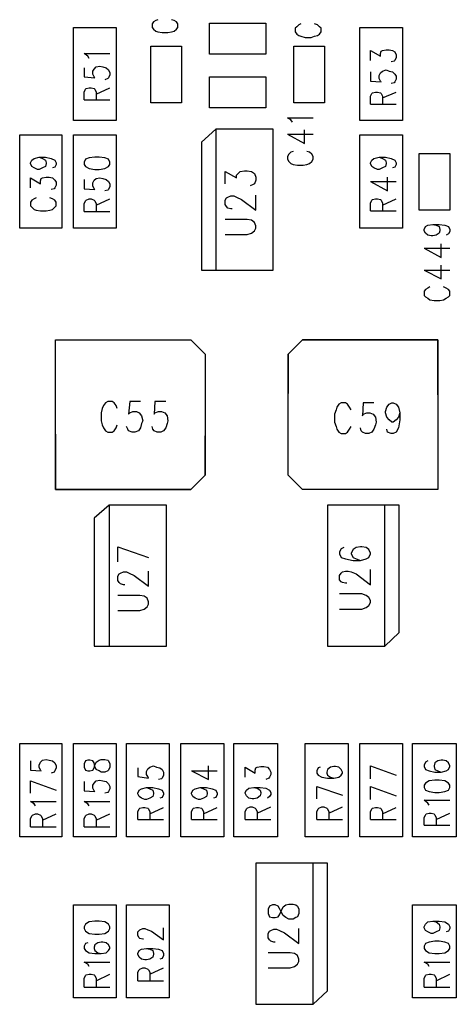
# Model space of a CAD drawing. Extents: x 11.9 to 28.1, y 10.8 to 21.2.
# Tile 6 of 33: x 16.4 to 17, y 15.7 to 17.1. Entities that reach past the tile are written whole.
import ezdxf

# ---------------------------------------------------------------- set-up
doc = ezdxf.new("R2010")
doc.units = 0
doc.header["$MEASUREMENT"] = 0
doc.layers.add('LAYNR1', color=2, linetype='Continuous')

msp = doc.modelspace()

# ---------------------------------------------------------------- linework, layer by layer
at = {"layer": 'LAYNR1'}
for points in [[(16.593, 17.051), (16.59, 17.049)], [(16.596, 17.052), (16.593, 17.051)], [(16.619, 17.051), (16.615, 17.052)], [(16.622, 17.049), (16.619, 17.051)], [(16.478, 16.911), (16.478, 17.041)], [(16.478, 17.041), (16.538, 17.041)], [(16.538, 17.041), (16.538, 16.911)], [(16.59, 17.049), (16.588, 17.046)], [(16.588, 17.046), (16.588, 17.041)], [(16.588, 17.041), (16.59, 17.039)], [(16.59, 17.039), (16.593, 17.036)], [(16.619, 17.036), (16.622, 17.039)], [(16.624, 17.046), (16.622, 17.049)], [(16.622, 17.039), (16.624, 17.041)], [(16.624, 17.041), (16.624, 17.046)], [(16.668, 17.047), (16.747, 17.047)], [(16.668, 17.004), (16.668, 17.047)], [(16.747, 17.047), (16.747, 17.004)], [(16.79, 17.042), (16.788, 17.04)], [(16.788, 17.04), (16.788, 17.035)], [(16.793, 17.045), (16.79, 17.042)], [(16.796, 17.046), (16.793, 17.045)], [(16.819, 17.045), (16.815, 17.046)], [(16.822, 17.042), (16.819, 17.045)], [(16.824, 17.04), (16.822, 17.042)], [(16.824, 17.035), (16.824, 17.04)], [(16.878, 16.911), (16.878, 17.041)], [(16.878, 17.041), (16.938, 17.041)], [(16.938, 17.041), (16.938, 16.911)], [(16.593, 17.036), (16.596, 17.035)], [(16.596, 17.035), (16.602, 17.034)], [(16.602, 17.034), (16.61, 17.034)], [(16.61, 17.034), (16.615, 17.035)], [(16.615, 17.035), (16.619, 17.036)], [(16.788, 17.035), (16.79, 17.032)], [(16.79, 17.032), (16.793, 17.03)], [(16.793, 17.03), (16.796, 17.029)], [(16.796, 17.029), (16.802, 17.027)], [(16.802, 17.027), (16.81, 17.027)], [(16.81, 17.027), (16.815, 17.029)], [(16.815, 17.029), (16.819, 17.03)], [(16.819, 17.03), (16.822, 17.032)], [(16.822, 17.032), (16.824, 17.035)], [(16.586, 16.936), (16.586, 17.015)], [(16.586, 17.015), (16.629, 17.015)], [(16.629, 17.015), (16.629, 16.936)], [(16.786, 16.936), (16.786, 17.015)], [(16.786, 17.015), (16.829, 17.015)], [(16.829, 17.015), (16.829, 16.936)], [(16.893, 16.995), (16.893, 17.009), (16.907, 17.001), (16.907, 17.005), (16.908, 17.008), (16.91, 17.009), (16.915, 17.01), (16.919, 17.01), (16.924, 17.009), (16.927, 17.007), (16.929, 17.003), (16.929, 16.999), (16.927, 16.995), (16.926, 16.994), (16.922, 16.993)], [(16.498, 17.001), (16.493, 17.005)], [(16.493, 17.005), (16.529, 17.005)], [(16.5, 16.998), (16.498, 17.001)], [(16.747, 17.004), (16.668, 17.004)], [(16.493, 16.985), (16.493, 16.972)], [(16.505, 16.98), (16.507, 16.983)], [(16.507, 16.983), (16.51, 16.986)], [(16.51, 16.986), (16.515, 16.987)], [(16.515, 16.987), (16.519, 16.986)], [(16.519, 16.986), (16.524, 16.985)], [(16.524, 16.985), (16.527, 16.982)], [(16.527, 16.982), (16.529, 16.978)], [(16.893, 16.979), (16.893, 16.966), (16.908, 16.965), (16.907, 16.966), (16.905, 16.97), (16.905, 16.974), (16.907, 16.978), (16.91, 16.98), (16.915, 16.982), (16.919, 16.98), (16.924, 16.979), (16.927, 16.976), (16.929, 16.973), (16.929, 16.969), (16.927, 16.965), (16.926, 16.964), (16.922, 16.963)], [(16.493, 16.972), (16.508, 16.971)], [(16.505, 16.976), (16.505, 16.98)], [(16.507, 16.972), (16.505, 16.976)], [(16.508, 16.971), (16.507, 16.972)], [(16.526, 16.97), (16.522, 16.968)], [(16.527, 16.971), (16.526, 16.97)], [(16.529, 16.975), (16.527, 16.971)], [(16.529, 16.978), (16.529, 16.975)], [(16.668, 16.929), (16.668, 16.972)], [(16.668, 16.972), (16.747, 16.972)], [(16.747, 16.972), (16.747, 16.929)], [(16.493, 16.951), (16.495, 16.955)], [(16.495, 16.955), (16.496, 16.956)], [(16.496, 16.956), (16.5, 16.957)], [(16.5, 16.957), (16.503, 16.957)], [(16.503, 16.957), (16.507, 16.956)], [(16.507, 16.956), (16.508, 16.955)], [(16.508, 16.955), (16.51, 16.951)], [(16.51, 16.948), (16.529, 16.957)], [(16.493, 16.94), (16.493, 16.951)], [(16.493, 16.94), (16.529, 16.94)], [(16.51, 16.951), (16.51, 16.94)], [(16.893, 16.934), (16.893, 16.945), (16.895, 16.949), (16.896, 16.95), (16.9, 16.951), (16.903, 16.951), (16.907, 16.95), (16.908, 16.949), (16.91, 16.945), (16.91, 16.934)], [(16.91, 16.943), (16.929, 16.951)], [(16.629, 16.936), (16.586, 16.936)], [(16.747, 16.929), (16.668, 16.929)], [(16.829, 16.936), (16.786, 16.936)], [(16.893, 16.934), (16.929, 16.934)], [(16.784, 16.909), (16.782, 16.912), (16.777, 16.915), (16.813, 16.915)], [(16.538, 16.911), (16.478, 16.911)], [(16.677, 16.899), (16.677, 16.702)], [(16.938, 16.911), (16.878, 16.911)], [(16.403, 16.761), (16.403, 16.891)], [(16.403, 16.891), (16.462, 16.891)], [(16.462, 16.891), (16.462, 16.761)], [(16.478, 16.761), (16.478, 16.891)], [(16.478, 16.891), (16.538, 16.891)], [(16.538, 16.891), (16.538, 16.761)], [(16.777, 16.892), (16.801, 16.879), (16.801, 16.898)], [(16.777, 16.892), (16.813, 16.892)], [(16.878, 16.761), (16.878, 16.891)], [(16.878, 16.891), (16.938, 16.891)], [(16.938, 16.891), (16.938, 16.761)], [(16.42, 16.856), (16.423, 16.858)], [(16.423, 16.858), (16.43, 16.86)], [(16.43, 16.86), (16.435, 16.858)], [(16.43, 16.86), (16.439, 16.86)], [(16.435, 16.858), (16.439, 16.856)], [(16.439, 16.86), (16.447, 16.858)], [(16.447, 16.858), (16.452, 16.856)], [(16.785, 16.868), (16.782, 16.867), (16.779, 16.864), (16.777, 16.861), (16.777, 16.857), (16.779, 16.854), (16.782, 16.851), (16.785, 16.85), (16.791, 16.849), (16.799, 16.849), (16.804, 16.85), (16.808, 16.851), (16.811, 16.854), (16.813, 16.857), (16.813, 16.861), (16.811, 16.864), (16.808, 16.867), (16.804, 16.868)], [(16.895, 16.856), (16.898, 16.858)], [(16.898, 16.858), (16.905, 16.86)], [(16.905, 16.86), (16.91, 16.858)], [(16.905, 16.86), (16.914, 16.86)], [(16.91, 16.858), (16.914, 16.856)], [(16.914, 16.86), (16.922, 16.858)], [(16.922, 16.858), (16.927, 16.856)], [(16.961, 16.786), (16.961, 16.865)], [(16.961, 16.865), (17.004, 16.865)], [(17.004, 16.865), (17.004, 16.786)], [(16.418, 16.852), (16.42, 16.856)], [(16.418, 16.851), (16.418, 16.852)], [(16.42, 16.847), (16.418, 16.851)], [(16.423, 16.845), (16.42, 16.847)], [(16.428, 16.843), (16.423, 16.845)], [(16.435, 16.845), (16.43, 16.843)], [(16.439, 16.847), (16.435, 16.845)], [(16.439, 16.856), (16.44, 16.852)], [(16.44, 16.851), (16.439, 16.847)], [(16.44, 16.852), (16.44, 16.851)], [(16.452, 16.846), (16.449, 16.845)], [(16.452, 16.856), (16.454, 16.852)], [(16.454, 16.85), (16.452, 16.846)], [(16.454, 16.852), (16.454, 16.85)], [(16.893, 16.852), (16.895, 16.856)], [(16.893, 16.851), (16.893, 16.852)], [(16.895, 16.847), (16.893, 16.851)], [(16.898, 16.845), (16.895, 16.847)], [(16.903, 16.843), (16.898, 16.845)], [(16.91, 16.845), (16.905, 16.843)], [(16.914, 16.847), (16.91, 16.845)], [(16.914, 16.856), (16.915, 16.852)], [(16.915, 16.851), (16.914, 16.847)], [(16.915, 16.852), (16.915, 16.851)], [(16.927, 16.846), (16.924, 16.845)], [(16.927, 16.856), (16.929, 16.852)], [(16.929, 16.85), (16.927, 16.846)], [(16.929, 16.852), (16.929, 16.85)], [(16.418, 16.817), (16.418, 16.831)], [(16.418, 16.831), (16.432, 16.823)], [(16.43, 16.843), (16.428, 16.843)], [(16.433, 16.83), (16.435, 16.831)], [(16.435, 16.831), (16.44, 16.832)], [(16.44, 16.832), (16.444, 16.832)], [(16.444, 16.832), (16.449, 16.831)], [(16.449, 16.831), (16.452, 16.828)], [(16.493, 16.829), (16.493, 16.816), (16.508, 16.815), (16.507, 16.816), (16.505, 16.82), (16.505, 16.824), (16.507, 16.828), (16.51, 16.83), (16.515, 16.831), (16.519, 16.83), (16.524, 16.829), (16.527, 16.826), (16.529, 16.823), (16.529, 16.819), (16.527, 16.815), (16.526, 16.814), (16.522, 16.813)], [(16.69, 16.823), (16.69, 16.84), (16.706, 16.831), (16.706, 16.835), (16.709, 16.838), (16.711, 16.84), (16.717, 16.841), (16.721, 16.841), (16.727, 16.84), (16.731, 16.837), (16.733, 16.832)], [(16.733, 16.832), (16.733, 16.828), (16.731, 16.823), (16.729, 16.822), (16.725, 16.82)], [(16.905, 16.843), (16.903, 16.843)], [(16.917, 16.813), (16.917, 16.832)], [(16.432, 16.827), (16.433, 16.83)], [(16.432, 16.823), (16.432, 16.827)], [(16.452, 16.817), (16.451, 16.816)], [(16.452, 16.828), (16.454, 16.825)], [(16.454, 16.821), (16.452, 16.817)], [(16.454, 16.825), (16.454, 16.821)], [(16.893, 16.826), (16.917, 16.813)], [(16.893, 16.826), (16.929, 16.826)], [(16.426, 16.803), (16.423, 16.802)], [(16.449, 16.802), (16.445, 16.803)], [(16.451, 16.816), (16.447, 16.815)], [(16.69, 16.8), (16.692, 16.803), (16.694, 16.804), (16.698, 16.806), (16.702, 16.806), (16.706, 16.804), (16.713, 16.801), (16.733, 16.786), (16.733, 16.807)], [(16.42, 16.8), (16.418, 16.797)], [(16.418, 16.797), (16.418, 16.792)], [(16.418, 16.792), (16.42, 16.79)], [(16.423, 16.802), (16.42, 16.8)], [(16.42, 16.79), (16.423, 16.787)], [(16.452, 16.8), (16.449, 16.802)], [(16.449, 16.787), (16.452, 16.79)], [(16.454, 16.797), (16.452, 16.8)], [(16.452, 16.79), (16.454, 16.792)], [(16.454, 16.792), (16.454, 16.797)], [(16.493, 16.784), (16.493, 16.795), (16.495, 16.799), (16.496, 16.8), (16.5, 16.802), (16.503, 16.802), (16.507, 16.8), (16.508, 16.799), (16.51, 16.795), (16.51, 16.784)], [(16.51, 16.793), (16.529, 16.802)], [(16.7, 16.788), (16.698, 16.788), (16.694, 16.789), (16.692, 16.791), (16.69, 16.794), (16.69, 16.8)], [(16.893, 16.796), (16.895, 16.8)], [(16.893, 16.785), (16.893, 16.796)], [(16.895, 16.8), (16.896, 16.801)], [(16.896, 16.801), (16.9, 16.802)], [(16.9, 16.802), (16.903, 16.802)], [(16.903, 16.802), (16.907, 16.801)], [(16.907, 16.801), (16.908, 16.8)], [(16.908, 16.8), (16.91, 16.796)], [(16.91, 16.793), (16.929, 16.802)], [(16.91, 16.796), (16.91, 16.785)], [(16.423, 16.787), (16.426, 16.786)], [(16.426, 16.786), (16.432, 16.785)], [(16.432, 16.785), (16.44, 16.785)], [(16.44, 16.785), (16.445, 16.786)], [(16.445, 16.786), (16.449, 16.787)], [(16.493, 16.784), (16.529, 16.784)], [(16.893, 16.785), (16.929, 16.785)], [(17.004, 16.786), (16.961, 16.786)], [(16.69, 16.752), (16.721, 16.752), (16.727, 16.754), (16.731, 16.757), (16.733, 16.761), (16.733, 16.764), (16.731, 16.769), (16.727, 16.772), (16.721, 16.773), (16.69, 16.773)], [(16.98, 16.766), (16.985, 16.765), (16.989, 16.763), (16.99, 16.759), (16.99, 16.757), (16.989, 16.754), (16.985, 16.751), (16.98, 16.75), (16.978, 16.75), (16.973, 16.751), (16.97, 16.754), (16.968, 16.757), (16.968, 16.759), (16.97, 16.763), (16.973, 16.765), (16.98, 16.766), (16.989, 16.766), (16.997, 16.765), (17.002, 16.763), (17.004, 16.759), (17.004, 16.756), (17.002, 16.753), (16.999, 16.751)], [(16.462, 16.761), (16.403, 16.761)], [(16.538, 16.761), (16.478, 16.761)], [(16.938, 16.761), (16.878, 16.761)], [(16.968, 16.733), (16.992, 16.72), (16.992, 16.739)], [(16.968, 16.733), (17.004, 16.733)], [(16.968, 16.702), (16.992, 16.69), (16.992, 16.709)], [(16.968, 16.702), (17.004, 16.702)], [(16.976, 16.679), (16.973, 16.677), (16.97, 16.675), (16.968, 16.673), (16.968, 16.667), (16.97, 16.665), (16.973, 16.663), (16.976, 16.661), (16.982, 16.66), (16.99, 16.66), (16.995, 16.661), (16.999, 16.663), (17.002, 16.665), (17.004, 16.667), (17.004, 16.673), (17.002, 16.675), (16.999, 16.677), (16.995, 16.679)], [(16.453, 16.528), (16.453, 16.605), (16.642, 16.605), (16.662, 16.585), (16.662, 16.53)], [(16.987, 16.528), (16.987, 16.605), (16.798, 16.605), (16.778, 16.585), (16.778, 16.53)], [(16.526, 16.519), (16.523, 16.517), (16.52, 16.513), (16.518, 16.509), (16.517, 16.503), (16.517, 16.492), (16.518, 16.486), (16.52, 16.482), (16.523, 16.478), (16.526, 16.476)], [(16.539, 16.509), (16.538, 16.513), (16.535, 16.517), (16.532, 16.519), (16.526, 16.519)], [(16.572, 16.519), (16.557, 16.519), (16.555, 16.501), (16.557, 16.503), (16.561, 16.505), (16.566, 16.505), (16.57, 16.503), (16.573, 16.499), (16.575, 16.492)], [(16.607, 16.519), (16.592, 16.519), (16.591, 16.501)], [(16.866, 16.507), (16.864, 16.511), (16.861, 16.515), (16.858, 16.517), (16.852, 16.517), (16.849, 16.515), (16.846, 16.511), (16.845, 16.507), (16.843, 16.501), (16.843, 16.49), (16.845, 16.484), (16.846, 16.48), (16.849, 16.476), (16.852, 16.474), (16.858, 16.474), (16.861, 16.476), (16.864, 16.48), (16.866, 16.484)], [(16.883, 16.517), (16.882, 16.499), (16.883, 16.501)], [(16.898, 16.517), (16.883, 16.517)], [(16.916, 16.511), (16.919, 16.515), (16.923, 16.517), (16.925, 16.517), (16.929, 16.515), (16.932, 16.511)], [(16.591, 16.501), (16.592, 16.503), (16.597, 16.505), (16.601, 16.505), (16.606, 16.503), (16.609, 16.499), (16.61, 16.492), (16.609, 16.488), (16.607, 16.482)], [(16.883, 16.501), (16.888, 16.503), (16.892, 16.503), (16.897, 16.501), (16.9, 16.497)], [(16.916, 16.497), (16.914, 16.503), (16.914, 16.505), (16.916, 16.511)], [(16.932, 16.511), (16.934, 16.503), (16.934, 16.493), (16.932, 16.482)], [(16.934, 16.503), (16.932, 16.497)], [(16.575, 16.492), (16.573, 16.488), (16.572, 16.482), (16.569, 16.478), (16.564, 16.476), (16.56, 16.476), (16.555, 16.478), (16.554, 16.48), (16.552, 16.484)], [(16.9, 16.497), (16.901, 16.49), (16.9, 16.486)], [(16.932, 16.497), (16.929, 16.493), (16.925, 16.49), (16.923, 16.49), (16.919, 16.493), (16.916, 16.497)], [(16.453, 16.473), (16.453, 16.396), (16.642, 16.396), (16.662, 16.416), (16.662, 16.471)], [(16.526, 16.476), (16.532, 16.476), (16.535, 16.478), (16.538, 16.482), (16.539, 16.486)], [(16.591, 16.478), (16.589, 16.48), (16.588, 16.484)], [(16.607, 16.482), (16.604, 16.478), (16.6, 16.476), (16.595, 16.476), (16.591, 16.478)], [(16.987, 16.473), (16.987, 16.396), (16.798, 16.396), (16.778, 16.416), (16.778, 16.471)], [(16.9, 16.486), (16.898, 16.48), (16.895, 16.476), (16.891, 16.474), (16.886, 16.474), (16.882, 16.476), (16.88, 16.478), (16.879, 16.482)], [(16.932, 16.482), (16.929, 16.476), (16.925, 16.474), (16.922, 16.474), (16.917, 16.476), (16.916, 16.48)], [(16.528, 16.374), (16.528, 16.177)], [(16.913, 16.177), (16.913, 16.374)], [(16.54, 16.316), (16.583, 16.301)], [(16.54, 16.295), (16.54, 16.316)], [(16.856, 16.315), (16.852, 16.313), (16.85, 16.309), (16.85, 16.306), (16.852, 16.301), (16.858, 16.299), (16.869, 16.297), (16.879, 16.297), (16.887, 16.299), (16.891, 16.301), (16.893, 16.306), (16.893, 16.307), (16.891, 16.312), (16.887, 16.315), (16.881, 16.316), (16.879, 16.316), (16.873, 16.315), (16.869, 16.312), (16.866, 16.307), (16.866, 16.306), (16.869, 16.301), (16.873, 16.299), (16.879, 16.297)], [(16.54, 16.275), (16.542, 16.278), (16.544, 16.279), (16.548, 16.281), (16.552, 16.281), (16.556, 16.279), (16.563, 16.276), (16.583, 16.261), (16.583, 16.282)], [(16.86, 16.265), (16.858, 16.265), (16.854, 16.266), (16.852, 16.267), (16.85, 16.27), (16.85, 16.276), (16.852, 16.279), (16.854, 16.281), (16.858, 16.282), (16.862, 16.282), (16.866, 16.281), (16.873, 16.278), (16.893, 16.263), (16.893, 16.284)], [(16.55, 16.263), (16.548, 16.263), (16.544, 16.264), (16.542, 16.266), (16.54, 16.269), (16.54, 16.275)], [(16.54, 16.227), (16.571, 16.227), (16.577, 16.229), (16.581, 16.232), (16.583, 16.236), (16.583, 16.239), (16.581, 16.244), (16.577, 16.247), (16.571, 16.248), (16.54, 16.248)], [(16.85, 16.229), (16.881, 16.229), (16.887, 16.231), (16.891, 16.234), (16.893, 16.238), (16.893, 16.241), (16.891, 16.245), (16.887, 16.248), (16.881, 16.25), (16.85, 16.25)], [(16.403, 15.911), (16.403, 16.041)], [(16.403, 16.041), (16.462, 16.041)], [(16.462, 16.041), (16.462, 15.911)], [(16.478, 15.911), (16.478, 16.041)], [(16.478, 16.041), (16.538, 16.041)], [(16.538, 16.041), (16.538, 15.911)], [(16.552, 15.911), (16.552, 16.041)], [(16.552, 16.041), (16.612, 16.041)], [(16.612, 16.041), (16.612, 15.911)], [(16.628, 15.911), (16.628, 16.041)], [(16.628, 16.041), (16.688, 16.041)], [(16.688, 16.041), (16.688, 15.911)], [(16.702, 15.911), (16.702, 16.041)], [(16.702, 16.041), (16.763, 16.041)], [(16.763, 16.041), (16.763, 15.911)], [(16.802, 15.911), (16.802, 16.041)], [(16.802, 16.041), (16.862, 16.041)], [(16.862, 16.041), (16.862, 15.911)], [(16.878, 15.911), (16.878, 16.041)], [(16.878, 16.041), (16.938, 16.041)], [(16.938, 16.041), (16.938, 15.911)], [(16.952, 15.911), (16.952, 16.041)], [(16.952, 16.041), (17.013, 16.041)], [(17.013, 16.041), (17.013, 15.911)], [(16.418, 16.017), (16.418, 16.004), (16.433, 16.003), (16.432, 16.004), (16.43, 16.008), (16.43, 16.011), (16.432, 16.015), (16.435, 16.018), (16.44, 16.019), (16.444, 16.018), (16.449, 16.017), (16.452, 16.014), (16.454, 16.01), (16.454, 16.007), (16.452, 16.003), (16.451, 16.001), (16.447, 16)], [(16.568, 16.007), (16.568, 15.995)], [(16.58, 16.002), (16.582, 16.006)], [(16.582, 16.006), (16.585, 16.008)], [(16.585, 16.008), (16.59, 16.01)], [(16.59, 16.01), (16.594, 16.008)], [(16.594, 16.008), (16.599, 16.007)], [(16.599, 16.007), (16.602, 16.005)], [(16.602, 16.005), (16.604, 16.001)], [(16.667, 15.991), (16.667, 16.01)], [(16.718, 15.994), (16.718, 16.008), (16.732, 16), (16.732, 16.004), (16.733, 16.007), (16.735, 16.008), (16.74, 16.009), (16.744, 16.009), (16.749, 16.008), (16.752, 16.005), (16.754, 16.001), (16.754, 15.998), (16.752, 15.994), (16.751, 15.993), (16.747, 15.991)], [(16.823, 16.008), (16.82, 16.007), (16.818, 16.003), (16.818, 16), (16.82, 15.997), (16.825, 15.994), (16.833, 15.993), (16.842, 15.993), (16.849, 15.994), (16.852, 15.997), (16.854, 16), (16.854, 16.001), (16.852, 16.005), (16.849, 16.008), (16.844, 16.009), (16.842, 16.009), (16.837, 16.008), (16.833, 16.005), (16.832, 16.001), (16.832, 16), (16.833, 15.997), (16.837, 15.994), (16.842, 15.993)], [(16.893, 16.01), (16.929, 15.997)], [(16.893, 15.992), (16.893, 16.01)], [(16.973, 16.017), (16.97, 16.015), (16.968, 16.011), (16.968, 16.009), (16.97, 16.005), (16.975, 16.003), (16.983, 16.001), (16.992, 16.001), (16.999, 16.003), (17.002, 16.005), (17.004, 16.009), (17.004, 16.01), (17.002, 16.014), (16.999, 16.017), (16.994, 16.018), (16.992, 16.018), (16.987, 16.017), (16.983, 16.014), (16.982, 16.01), (16.982, 16.009), (16.983, 16.005), (16.987, 16.003), (16.992, 16.001)], [(16.568, 15.995), (16.583, 15.993)], [(16.58, 15.998), (16.58, 16.002)], [(16.582, 15.995), (16.58, 15.998)], [(16.583, 15.993), (16.582, 15.995)], [(16.601, 15.992), (16.597, 15.991)], [(16.602, 15.993), (16.601, 15.992)], [(16.604, 15.997), (16.602, 15.993)], [(16.604, 16.001), (16.604, 15.997)], [(16.643, 16.003), (16.667, 15.991)], [(16.643, 16.003), (16.679, 16.003)], [(16.418, 15.989), (16.454, 15.976)], [(16.418, 15.972), (16.418, 15.989)], [(16.493, 15.988), (16.493, 15.975), (16.508, 15.974), (16.507, 15.975), (16.505, 15.979), (16.505, 15.983), (16.507, 15.986), (16.51, 15.989), (16.515, 15.99), (16.519, 15.989), (16.524, 15.988), (16.527, 15.985), (16.529, 15.981), (16.529, 15.978), (16.527, 15.974), (16.526, 15.973), (16.522, 15.972)], [(16.57, 15.976), (16.573, 15.978)], [(16.573, 15.978), (16.58, 15.98)], [(16.58, 15.98), (16.585, 15.978)], [(16.58, 15.98), (16.589, 15.98)], [(16.585, 15.978), (16.589, 15.976)], [(16.589, 15.98), (16.597, 15.978)], [(16.597, 15.978), (16.602, 15.976)], [(16.645, 15.976), (16.648, 15.978)], [(16.648, 15.978), (16.655, 15.98)], [(16.655, 15.98), (16.66, 15.978)], [(16.655, 15.98), (16.664, 15.98)], [(16.66, 15.978), (16.664, 15.976)], [(16.664, 15.98), (16.672, 15.978)], [(16.672, 15.978), (16.677, 15.976)], [(16.73, 15.98), (16.735, 15.979), (16.739, 15.976), (16.74, 15.973), (16.74, 15.972), (16.739, 15.968), (16.735, 15.965), (16.73, 15.964), (16.728, 15.964), (16.723, 15.965), (16.72, 15.968), (16.718, 15.972), (16.718, 15.973), (16.72, 15.976), (16.723, 15.979), (16.73, 15.98), (16.739, 15.98), (16.747, 15.979), (16.752, 15.976), (16.754, 15.973), (16.754, 15.97), (16.752, 15.967), (16.749, 15.965)], [(16.818, 15.981), (16.854, 15.969)], [(16.818, 15.964), (16.818, 15.981)], [(16.893, 15.981), (16.929, 15.968)], [(16.893, 15.963), (16.893, 15.981)], [(16.568, 15.972), (16.57, 15.976)], [(16.568, 15.971), (16.568, 15.972)], [(16.57, 15.967), (16.568, 15.971)], [(16.573, 15.965), (16.57, 15.967)], [(16.578, 15.963), (16.573, 15.965)], [(16.585, 15.965), (16.58, 15.963)], [(16.589, 15.967), (16.585, 15.965)], [(16.589, 15.976), (16.59, 15.972)], [(16.59, 15.971), (16.589, 15.967)], [(16.59, 15.972), (16.59, 15.971)], [(16.602, 15.966), (16.599, 15.965)], [(16.602, 15.976), (16.604, 15.972)], [(16.604, 15.97), (16.602, 15.966)], [(16.604, 15.972), (16.604, 15.97)], [(16.643, 15.972), (16.645, 15.976)], [(16.643, 15.971), (16.643, 15.972)], [(16.645, 15.967), (16.643, 15.971)], [(16.648, 15.965), (16.645, 15.967)], [(16.653, 15.963), (16.648, 15.965)], [(16.66, 15.965), (16.655, 15.963)], [(16.664, 15.967), (16.66, 15.965)], [(16.664, 15.976), (16.665, 15.972)], [(16.665, 15.971), (16.664, 15.967)], [(16.665, 15.972), (16.665, 15.971)], [(16.677, 15.966), (16.674, 15.965)], [(16.677, 15.976), (16.679, 15.972)], [(16.679, 15.97), (16.677, 15.966)], [(16.679, 15.972), (16.679, 15.97)], [(16.425, 15.954), (16.423, 15.957), (16.418, 15.96), (16.454, 15.96)], [(16.5, 15.954), (16.498, 15.957), (16.493, 15.96), (16.529, 15.96)], [(16.568, 15.946), (16.57, 15.95)], [(16.57, 15.95), (16.571, 15.951)], [(16.571, 15.951), (16.575, 15.952)], [(16.575, 15.952), (16.578, 15.952)], [(16.58, 15.963), (16.578, 15.963)], [(16.578, 15.952), (16.582, 15.951)], [(16.582, 15.951), (16.583, 15.95)], [(16.583, 15.95), (16.585, 15.946)], [(16.585, 15.943), (16.604, 15.952)], [(16.643, 15.946), (16.645, 15.95)], [(16.645, 15.95), (16.646, 15.951)], [(16.646, 15.951), (16.65, 15.952)], [(16.65, 15.952), (16.653, 15.952)], [(16.655, 15.963), (16.653, 15.963)], [(16.653, 15.952), (16.657, 15.951)], [(16.657, 15.951), (16.658, 15.95)], [(16.658, 15.95), (16.66, 15.946)], [(16.66, 15.943), (16.679, 15.952)], [(16.718, 15.935), (16.718, 15.946), (16.72, 15.95), (16.721, 15.951), (16.725, 15.953), (16.728, 15.953), (16.732, 15.951), (16.733, 15.95), (16.735, 15.946), (16.735, 15.935)], [(16.735, 15.944), (16.754, 15.953)], [(16.818, 15.935), (16.818, 15.946), (16.82, 15.95), (16.821, 15.951), (16.825, 15.953), (16.828, 15.953), (16.832, 15.951), (16.833, 15.95), (16.835, 15.946), (16.835, 15.935)], [(16.835, 15.944), (16.854, 15.953)], [(16.893, 15.946), (16.895, 15.95)], [(16.895, 15.95), (16.896, 15.951)], [(16.896, 15.951), (16.9, 15.952)], [(16.9, 15.952), (16.903, 15.952)], [(16.903, 15.952), (16.907, 15.951)], [(16.907, 15.951), (16.908, 15.95)], [(16.908, 15.95), (16.91, 15.946)], [(16.91, 15.943), (16.929, 15.952)], [(16.975, 15.955), (16.973, 15.958), (16.968, 15.962), (17.004, 15.962)], [(16.418, 15.925), (16.418, 15.936), (16.42, 15.94), (16.421, 15.941), (16.425, 15.943), (16.428, 15.943), (16.432, 15.941), (16.433, 15.94), (16.435, 15.936), (16.435, 15.925)], [(16.435, 15.934), (16.454, 15.943)], [(16.493, 15.925), (16.493, 15.936), (16.495, 15.94), (16.496, 15.941), (16.5, 15.943), (16.503, 15.943), (16.507, 15.941), (16.508, 15.94), (16.51, 15.936), (16.51, 15.925)], [(16.51, 15.934), (16.529, 15.943)], [(16.568, 15.935), (16.568, 15.946)], [(16.585, 15.946), (16.585, 15.935)], [(16.643, 15.935), (16.643, 15.946)], [(16.66, 15.946), (16.66, 15.935)], [(16.893, 15.935), (16.893, 15.946)], [(16.91, 15.946), (16.91, 15.935)], [(16.968, 15.927), (16.968, 15.938), (16.97, 15.941), (16.971, 15.943), (16.975, 15.944), (16.978, 15.944), (16.982, 15.943), (16.983, 15.941), (16.985, 15.938), (16.985, 15.927)], [(16.985, 15.935), (17.004, 15.944)], [(16.418, 15.925), (16.454, 15.925)], [(16.493, 15.925), (16.529, 15.925)], [(16.568, 15.935), (16.604, 15.935)], [(16.643, 15.935), (16.679, 15.935)], [(16.718, 15.935), (16.754, 15.935)], [(16.818, 15.935), (16.854, 15.935)], [(16.893, 15.935), (16.929, 15.935)], [(16.968, 15.927), (17.004, 15.927)], [(16.462, 15.911), (16.403, 15.911)], [(16.538, 15.911), (16.478, 15.911)], [(16.612, 15.911), (16.552, 15.911)], [(16.688, 15.911), (16.628, 15.911)], [(16.763, 15.911), (16.702, 15.911)], [(16.862, 15.911), (16.802, 15.911)], [(16.938, 15.911), (16.878, 15.911)], [(17.013, 15.911), (16.952, 15.911)], [(16.813, 15.677), (16.813, 15.874)], [(16.478, 15.686), (16.478, 15.816)], [(16.478, 15.816), (16.538, 15.816)], [(16.538, 15.816), (16.538, 15.686)], [(16.552, 15.686), (16.552, 15.816)], [(16.552, 15.816), (16.612, 15.816)], [(16.612, 15.816), (16.612, 15.686)], [(16.769, 15.808), (16.771, 15.813), (16.775, 15.816), (16.779, 15.817), (16.785, 15.817), (16.789, 15.816), (16.791, 15.814), (16.793, 15.81), (16.793, 15.804), (16.791, 15.799), (16.789, 15.798), (16.785, 15.796), (16.779, 15.796), (16.775, 15.798), (16.771, 15.801), (16.769, 15.805), (16.766, 15.811), (16.764, 15.814), (16.76, 15.816), (16.756, 15.816), (16.752, 15.814), (16.75, 15.81), (16.75, 15.804)], [(16.952, 15.686), (16.952, 15.816)], [(16.952, 15.816), (17.013, 15.816)], [(17.013, 15.816), (17.013, 15.686)], [(16.75, 15.804), (16.752, 15.799), (16.756, 15.798), (16.76, 15.798), (16.764, 15.799), (16.766, 15.802), (16.769, 15.808)], [(16.98, 15.793), (16.985, 15.792), (16.989, 15.789), (16.99, 15.785), (16.99, 15.784), (16.989, 15.78), (16.985, 15.778), (16.98, 15.776), (16.978, 15.776), (16.973, 15.778), (16.97, 15.78), (16.968, 15.784), (16.968, 15.785), (16.97, 15.789), (16.973, 15.792), (16.98, 15.793), (16.989, 15.793), (16.997, 15.792), (17.002, 15.789), (17.004, 15.785), (17.004, 15.783), (17.002, 15.779), (16.999, 15.778)], [(16.576, 15.768), (16.575, 15.768), (16.571, 15.769), (16.57, 15.77), (16.568, 15.773), (16.568, 15.778), (16.57, 15.78), (16.571, 15.781), (16.575, 15.783), (16.578, 15.783), (16.582, 15.781), (16.587, 15.779), (16.604, 15.767), (16.604, 15.784)], [(16.75, 15.776), (16.752, 15.779), (16.754, 15.78), (16.758, 15.782), (16.762, 15.782), (16.766, 15.78), (16.773, 15.777), (16.793, 15.762), (16.793, 15.783)], [(16.76, 15.764), (16.758, 15.764), (16.754, 15.765), (16.752, 15.767), (16.75, 15.77), (16.75, 15.776)], [(16.498, 15.763), (16.495, 15.762), (16.493, 15.758), (16.493, 15.755), (16.495, 15.752), (16.5, 15.749), (16.508, 15.748), (16.517, 15.748), (16.524, 15.749), (16.527, 15.752), (16.529, 15.755), (16.529, 15.757), (16.527, 15.76), (16.524, 15.763), (16.519, 15.764), (16.517, 15.764), (16.512, 15.763), (16.508, 15.76), (16.507, 15.757), (16.507, 15.755), (16.508, 15.752), (16.512, 15.749), (16.517, 15.748)], [(16.58, 15.755), (16.585, 15.754), (16.589, 15.752), (16.59, 15.748), (16.59, 15.747), (16.589, 15.743), (16.585, 15.74), (16.58, 15.739), (16.578, 15.739), (16.573, 15.74), (16.57, 15.743), (16.568, 15.747), (16.568, 15.748), (16.57, 15.752), (16.573, 15.754), (16.58, 15.755), (16.589, 15.755), (16.597, 15.754), (16.602, 15.752), (16.604, 15.748), (16.604, 15.745), (16.602, 15.741), (16.599, 15.74)], [(16.75, 15.728), (16.781, 15.728), (16.787, 15.73), (16.791, 15.733), (16.793, 15.737), (16.793, 15.74), (16.791, 15.745), (16.787, 15.748), (16.781, 15.749), (16.75, 15.749)], [(16.5, 15.73), (16.498, 15.733), (16.493, 15.736), (16.529, 15.736)], [(16.975, 15.73), (16.973, 15.733), (16.968, 15.736), (17.004, 15.736)], [(16.493, 15.701), (16.493, 15.713), (16.495, 15.717), (16.496, 15.718), (16.5, 15.719), (16.503, 15.719), (16.507, 15.718), (16.508, 15.717), (16.51, 15.713), (16.51, 15.701)], [(16.51, 15.71), (16.529, 15.719)], [(16.568, 15.71), (16.568, 15.722), (16.57, 15.725), (16.571, 15.726), (16.575, 15.728), (16.578, 15.728), (16.582, 15.726), (16.583, 15.725), (16.585, 15.722), (16.585, 15.71)], [(16.585, 15.719), (16.604, 15.728)], [(16.968, 15.701), (16.968, 15.713), (16.97, 15.717), (16.971, 15.718), (16.975, 15.719), (16.978, 15.719), (16.982, 15.718), (16.983, 15.717), (16.985, 15.713), (16.985, 15.701)], [(16.985, 15.71), (17.004, 15.719)], [(16.568, 15.71), (16.604, 15.71)], [(16.493, 15.701), (16.529, 15.701)], [(16.968, 15.701), (17.004, 15.701)], [(16.538, 15.686), (16.478, 15.686)], [(16.612, 15.686), (16.552, 15.686)], [(17.013, 15.686), (16.952, 15.686)]]:
    msp.add_lwpolyline(points, dxfattribs=at)
for points in [[(16.657, 16.881), (16.657, 16.702), (16.757, 16.702), (16.757, 16.899), (16.677, 16.899), (16.657, 16.881)], [(16.493, 16.85), (16.495, 16.847), (16.5, 16.844), (16.508, 16.843), (16.514, 16.843), (16.522, 16.844), (16.527, 16.847), (16.529, 16.85), (16.529, 16.853), (16.527, 16.857), (16.522, 16.859), (16.514, 16.86), (16.508, 16.86), (16.5, 16.859), (16.495, 16.857), (16.493, 16.853), (16.493, 16.85)], [(16.453, 16.396), (16.453, 16.605), (16.642, 16.605), (16.662, 16.585), (16.662, 16.416), (16.642, 16.396), (16.453, 16.396)], [(16.987, 16.605), (16.987, 16.396), (16.798, 16.396), (16.778, 16.416), (16.778, 16.585), (16.798, 16.605), (16.987, 16.605)], [(16.507, 16.356), (16.507, 16.177), (16.608, 16.177), (16.608, 16.374), (16.528, 16.374), (16.507, 16.356)], [(16.933, 16.196), (16.933, 16.374), (16.833, 16.374), (16.833, 16.177), (16.913, 16.177), (16.933, 16.196)], [(16.493, 16.008), (16.495, 16.004), (16.498, 16.003), (16.501, 16.003), (16.505, 16.004), (16.507, 16.007), (16.508, 16.011), (16.51, 16.015), (16.514, 16.018), (16.517, 16.019), (16.522, 16.019), (16.526, 16.018), (16.527, 16.017), (16.529, 16.013), (16.529, 16.008), (16.527, 16.004), (16.526, 16.003), (16.522, 16.001), (16.517, 16.001), (16.514, 16.003), (16.51, 16.005), (16.508, 16.009), (16.507, 16.014), (16.505, 16.017), (16.501, 16.018), (16.498, 16.018), (16.495, 16.017), (16.493, 16.013), (16.493, 16.008)], [(16.968, 15.98), (16.97, 15.976), (16.975, 15.974), (16.983, 15.973), (16.989, 15.973), (16.997, 15.974), (17.002, 15.976), (17.004, 15.98), (17.004, 15.983), (17.002, 15.986), (16.997, 15.989), (16.989, 15.99), (16.983, 15.99), (16.975, 15.989), (16.97, 15.986), (16.968, 15.983), (16.968, 15.98)], [(16.833, 15.696), (16.833, 15.874), (16.733, 15.874), (16.733, 15.677), (16.813, 15.677), (16.833, 15.696)], [(16.493, 15.783), (16.495, 15.779), (16.5, 15.776), (16.508, 15.775), (16.514, 15.775), (16.522, 15.776), (16.527, 15.779), (16.529, 15.783), (16.529, 15.785), (16.527, 15.789), (16.522, 15.792), (16.514, 15.793), (16.508, 15.793), (16.5, 15.792), (16.495, 15.789), (16.493, 15.785), (16.493, 15.783)], [(16.968, 15.755), (16.97, 15.752), (16.975, 15.749), (16.983, 15.748), (16.989, 15.748), (16.997, 15.749), (17.002, 15.752), (17.004, 15.755), (17.004, 15.758), (17.002, 15.762), (16.997, 15.764), (16.989, 15.765), (16.983, 15.765), (16.975, 15.764), (16.97, 15.762), (16.968, 15.758), (16.968, 15.755)]]:
    msp.add_lwpolyline(points, close=True, dxfattribs=at)

doc.saveas('drawing.dxf')
